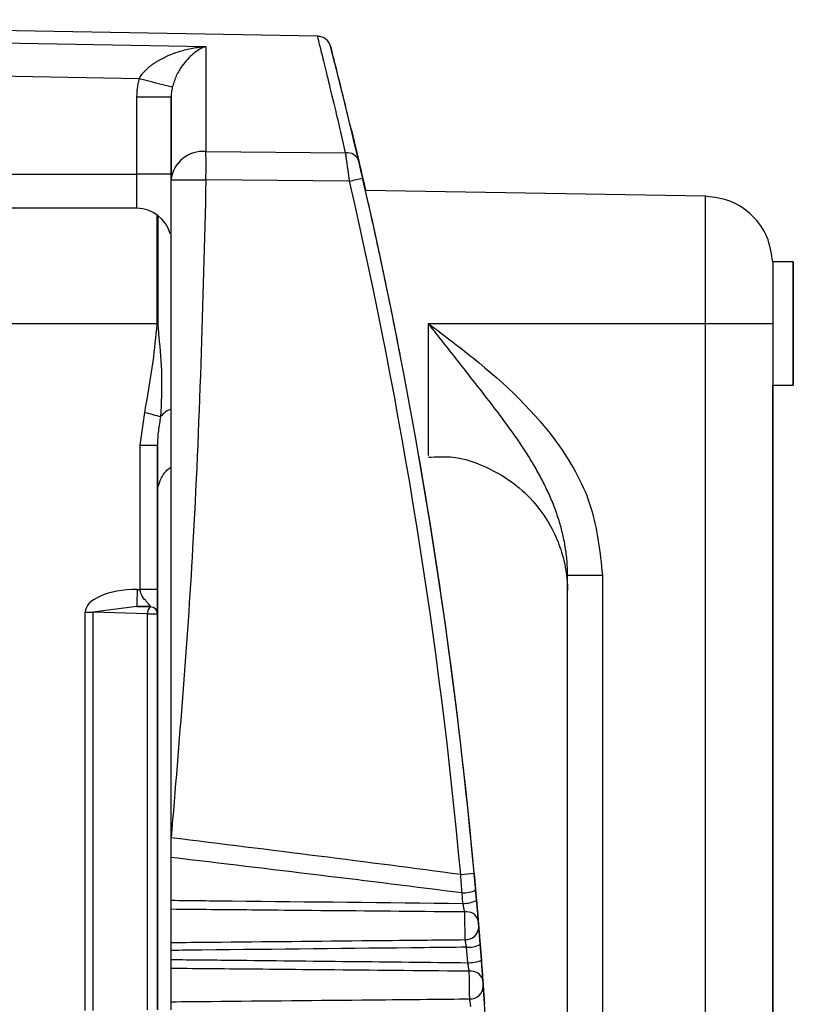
# Model space of a CAD drawing. Header units: millimetres. Extents: x -0.201 to 0.721, y -0.195 to 0.483.
# Tile 28 of 188: x -0.051 to -0.039, y 0.124 to 0.138. Entities that reach past the tile are written whole.
import ezdxf

# ---------------------------------------------------------------- set-up
doc = ezdxf.new("R2010")
doc.units = ezdxf.units.MM

msp = doc.modelspace()

# ---------------------------------------------------------------- linework, layer by layer
at = {"color": 7, "linetype": 'Continuous', "lineweight": 25}
for p, q in [((-0.046321, 0.137938), (-0.060176, 0.138179)), ((-0.048931, 0.137315), (-0.054989, 0.137422)), ((-0.048964, 0.135921), (-0.048964, 0.137046)), ((-0.048464, 0.135839), (-0.048464, 0.137045)), ((-0.048464, 0.137045), (-0.048464, 0.135921)), ((-0.047956, 0.13625), (-0.045913, 0.136232)), ((-0.045745, 0.136212), (-0.045721, 0.136113)), ((-0.054964, 0.135921), (-0.048964, 0.135921)), ((-0.048964, 0.135421), (-0.048964, 0.135921)), ((-0.045855, 0.135819), (-0.047956, 0.135838)), ((-0.040647, 0.135597), (-0.045622, 0.135684)), ((-0.048964, 0.135421), (-0.054964, 0.135421)), ((-0.048669, 0.133736), (-0.048669, 0.135325)), ((-0.04866, 0.135318), (-0.04866, 0.133736)), ((-0.039364, 0.134637), (-0.039665, 0.134637)), ((-0.039665, 0.134637), (-0.039665, 0.133736)), ((-0.055464, 0.133736), (-0.048669, 0.133736)), ((-0.048669, 0.133729), (-0.048669, 0.133736)), ((-0.04866, 0.133736), (-0.048669, 0.133736)), ((-0.04866, 0.133728), (-0.048669, 0.133729)), ((-0.04866, 0.133736), (-0.04866, 0.133728)), ((-0.0447, 0.133736), (-0.040647, 0.133736)), ((-0.040647, 0.119076), (-0.040647, 0.133736)), ((-0.039664, 0.133472), (-0.039664, 0.119085)), ((-0.039664, 0.133472), (-0.039664, 0.132837)), ((-0.039664, 0.132837), (-0.039364, 0.132837)), ((-0.039664, 0.119086), (-0.039664, 0.132837)), ((-0.048919, 0.131958), (-0.048849, 0.132438)), ((-0.048919, 0.129849), (-0.048919, 0.131958)), ((-0.048664, 0.129851), (-0.048664, 0.13196)), ((-0.048664, 0.131958), (-0.048664, 0.129849)), ((-0.048664, 0.131407), (-0.048664, 0.131958)), ((-0.048664, 0.131407), (-0.048664, 0.131246)), ((-0.042665, 0.123438), (-0.042665, 0.130058)), ((-0.042156, 0.130058), (-0.042156, 0.119049)), ((-0.048959, 0.129849), (-0.048919, 0.129849)), ((-0.048964, 0.129599), (-0.049611, 0.129515)), ((-0.048964, 0.129599), (-0.048764, 0.129594)), ((-0.048764, 0.129599), (-0.048964, 0.129599)), ((-0.048764, 0.129594), (-0.048764, 0.129599)), ((-0.04972, 0.129515), (-0.049611, 0.129515)), ((-0.04972, 0.123694), (-0.04972, 0.129515)), ((-0.04881, 0.129494), (-0.049611, 0.129515)), ((-0.049611, 0.129515), (-0.049611, 0.123695)), ((-0.04881, 0.123704), (-0.04881, 0.129494)), ((-0.048664, 0.129497), (-0.048664, 0.129502)), ((-0.048664, 0.129499), (-0.048664, 0.129494)), ((-0.048664, 0.123707), (-0.048664, 0.129497)), ((-0.048664, 0.129494), (-0.048664, 0.123704)), ((-0.048464, 0.125929), (-0.048464, 0.126217)), ((-0.048464, 0.125304), (-0.048464, 0.125929)), ((-0.044197, 0.125259), (-0.04421, 0.125411)), ((-0.043998, 0.125308), (-0.044011, 0.125462)), ((-0.044011, 0.125455), (-0.043998, 0.125302)), ((-0.048464, 0.124687), (-0.048464, 0.125172)), ((-0.048464, 0.124438), (-0.048464, 0.124571)), ((-0.044127, 0.124392), (-0.044144, 0.124617)), ((-0.043927, 0.124435), (-0.043945, 0.124663)), ((-0.043945, 0.124656), (-0.043927, 0.124429)), ((-0.048464, 0.123821), (-0.048464, 0.124307)), ((-0.043867, 0.123561), (-0.043882, 0.12379))]:
    msp.add_line(p, q, dxfattribs=at)
at = {"color": 7, "linetype": 'Continuous', "lineweight": 25, "flags": 128}
for points in [[(-0.055956, 0.137931), (-0.054956, 0.137913), (-0.050956, 0.137842), (-0.047956, 0.137789)], [(-0.047956, 0.137789), (-0.047956, 0.137681), (-0.047956, 0.137548), (-0.047956, 0.13739), (-0.047956, 0.137209), (-0.047956, 0.137003), (-0.047956, 0.136775), (-0.047956, 0.136524), (-0.047956, 0.13625)], [(-0.040647, 0.133736), (-0.040647, 0.134448), (-0.040647, 0.135051), (-0.040647, 0.135455), (-0.040647, 0.135597), (-0.040647, 0.135597)], [(-0.039364, 0.132837), (-0.039364, 0.132906), (-0.039364, 0.133101), (-0.039364, 0.133393), (-0.039364, 0.133737), (-0.039364, 0.134082), (-0.039364, 0.134374), (-0.039364, 0.134569), (-0.039364, 0.134637), (-0.039364, 0.134568), (-0.039364, 0.134373), (-0.039364, 0.134081), (-0.039364, 0.133736), (-0.039364, 0.133392), (-0.039364, 0.1331), (-0.039364, 0.132905), (-0.039364, 0.132837)], [(-0.0447, 0.131806), (-0.0447, 0.131953), (-0.0447, 0.132371), (-0.0447, 0.132997), (-0.0447, 0.133736)]]:
    msp.add_lwpolyline(points, dxfattribs=at)
at = {"color": 7, "linetype": 'Continuous', "lineweight": 25}
for centre, radius, start, end in [((-0.109886, -0.102549), 0.2474871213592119, 75.626105, 75.741552), ((-0.048839, -0.068011), 0.2050564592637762, 89.895223, 90.034927), ((-0.048003, 0.135789), 0.0004641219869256, 84.15144, 173.822283), ((-0.066254, 0.136045), 0.0182996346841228, 359.354303, 0.644498), ((-0.045888, 0.136058), 0.0001754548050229, 18.060465, 98.006193), ((-0.048839, -0.069135), 0.2050564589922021, 89.895223, 90.034927), ((-0.048243, 0.146391), 0.0108384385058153, 282.726219, 283.765699), ((-0.048964, 0.134921), 0.0004999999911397, 14.916803, 90.000003), ((-0.040418, 0.572656), 0.4389206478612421, 269.970072, 270.098231), ((-0.048309, 0.132116), 0.0004035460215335, 113.253632, 140.038593), ((-0.042784, 0.154383), 0.0227679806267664, 254.55091, 255.153638), ((-0.048854, 0.236906), 0.1049480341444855, 269.964884, 270.103755), ((-0.042285, 0.339924), 0.2098657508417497, 269.896237, 270.035122), ((-0.052994, 0.129795), 0.0040351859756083, 357.22425, 0.772305), ((-0.048713, 0.12951), 9.79727385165e-05, 121.501654, 189.624467), ((-0.048764, 0.129494), 9.99300698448e-05, 0.040307, 90.04017), ((-0.048762, 0.195094), 0.0656004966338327, 269.957904, 270.084898), ((-0.046209, 0.147799), 0.0222064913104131, 275.116252, 275.623353), ((-0.044196, 0.12582), 0.0004091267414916, 268.020479, 296.898431), ((-0.044183, 0.125676), 0.0004174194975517, 268.046108, 296.312553), ((-0.044141, 0.124962), 0.000173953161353, 15.439769, 99.898758), ((-0.044155, 0.124918), 0.0001893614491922, 267.505525, 359.58949), ((-0.04413, 0.125074), 0.0004574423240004, 268.168413, 293.824697), ((-0.044112, 0.124865), 0.0004738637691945, 268.216878, 292.940518), ((-0.044076, 0.124094), 0.0001751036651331, 14.286522, 99.223356), ((-0.044088, 0.124051), 0.0001884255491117, 267.140226, 358.607085)]:
    msp.add_arc(centre, radius, start, end, dxfattribs=at)
for centre, major_axis, ratio, start_param, end_param in [((-0.119961, 0.118733), (0.05510677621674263, 0.05241095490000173), 0.999989, 5.614343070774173, 5.749458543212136), ((-0.119964, 0.118741), (-0.0535062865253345, 0.05432493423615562), 0.999989, 4.158659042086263, 4.161175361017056), ((-0.119964, 0.118733), (0.05525290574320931, 0.05254751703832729), 0.999989, 5.614366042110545, 5.749481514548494), ((-0.119964, 0.118736), (-0.0535081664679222, 0.05432308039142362), 0.999989, 4.126595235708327, 4.133881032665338), ((-0.119964, 0.118741), (-0.0535062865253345, 0.05432493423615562), 0.999989, 4.026059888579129, 4.106750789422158), ((-0.048922, 0.129498), (0.0007982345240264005, -2.114591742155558e-05), 0.438314, 1.629055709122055, 3.15320344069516), ((-2.997449, 0.118813), (2.979079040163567, 3.170595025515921e-05), 0.017455, 0.1318548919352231, 0.1422607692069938), ((-2.997484, 0.118814), (2.979079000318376, 3.04857900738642e-05), 0.016784, 0.1317186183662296, 0.1421781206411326)]:
    msp.add_ellipse(centre, major_axis=major_axis, ratio=ratio, start_param=start_param, end_param=end_param, dxfattribs=at)
for points, knots in [([(-0.0459126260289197, 0.1362321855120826), (-0.0459399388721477, 0.1363506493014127), (-0.0460112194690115, 0.1366598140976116), (-0.0460873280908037, 0.1369792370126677), (-0.046151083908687, 0.1372433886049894), (-0.0462080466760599, 0.1374768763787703), (-0.0462668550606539, 0.1377144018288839), (-0.0463046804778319, 0.1378654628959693), (-0.0463179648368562, 0.1379185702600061), (-0.0463259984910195, 0.1379506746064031), (-0.0463219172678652, 0.1379346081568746), (-0.0463215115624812, 0.137933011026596)], [0, 0, 0, 0, 0.1112357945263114, 0.2903012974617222, 0.3578018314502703, 0.4536664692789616, 0.6321092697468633, 0.8065841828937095, 0.8989012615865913, 0.9899499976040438, 1, 1, 1, 1]), ([(-0.0461193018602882, 0.1377372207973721), (-0.0461216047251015, 0.1377461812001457), (-0.0461288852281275, 0.1377745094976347), (-0.0461298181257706, 0.1377782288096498), (-0.0461332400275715, 0.1377901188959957), (-0.046132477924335, 0.1377886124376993), (-0.0461363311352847, 0.1378007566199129), (-0.0461388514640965, 0.1378079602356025), (-0.046145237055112, 0.1378238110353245), (-0.046163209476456, 0.1378572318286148), (-0.0462002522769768, 0.1378968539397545), (-0.0462570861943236, 0.1379298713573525), (-0.0462996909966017, 0.1379342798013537), (-0.0463211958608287, 0.1379365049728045)], [0, 0, 0, 0, 0.1508461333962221, 0.4768997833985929, 0.6441720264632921, 0.7540813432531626, 0.7692191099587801, 0.7806278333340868, 0.7929548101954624, 0.8240456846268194, 0.8832984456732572, 0.9410946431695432, 1, 1, 1, 1]), ([(-0.0489306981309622, 0.1373146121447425), (-0.0489178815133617, 0.1373371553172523), (-0.0488984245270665, 0.1373713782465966), (-0.0488651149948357, 0.1374118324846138), (-0.0488401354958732, 0.1374387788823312), (-0.0488108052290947, 0.1374670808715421), (-0.0487769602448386, 0.1374962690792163), (-0.048735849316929, 0.1375275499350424), (-0.0486931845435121, 0.1375565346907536), (-0.0486516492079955, 0.1375819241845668), (-0.0486117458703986, 0.1376041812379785), (-0.0485609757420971, 0.1376302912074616), (-0.0484961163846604, 0.1376598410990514), (-0.0484167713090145, 0.1376906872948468), (-0.0483324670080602, 0.1377184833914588), (-0.0482435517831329, 0.1377427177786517), (-0.0481500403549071, 0.1377629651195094), (-0.048055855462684, 0.1377783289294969), (-0.0479909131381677, 0.1377855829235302), (-0.0479574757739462, 0.1377883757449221), (-0.0479555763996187, 0.1377885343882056)], [0, 0, 0, 0, 0.0645119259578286, 0.0979359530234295, 0.1315827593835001, 0.1575098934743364, 0.2016802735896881, 0.2460669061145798, 0.2909706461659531, 0.3360004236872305, 0.3737886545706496, 0.4116255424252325, 0.4875840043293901, 0.5643893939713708, 0.6414109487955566, 0.729173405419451, 0.8171670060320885, 0.9058087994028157, 0.9946495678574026, 0.9999999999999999, 0.9999999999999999, 0.9999999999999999, 0.9999999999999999]), ([(-0.0479555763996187, 0.1377885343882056), (-0.0479565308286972, 0.1377881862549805), (-0.048020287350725, 0.137764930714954), (-0.0481399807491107, 0.1376952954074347), (-0.0482848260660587, 0.137538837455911), (-0.048390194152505, 0.1373718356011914), (-0.0484291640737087, 0.1372490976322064), (-0.048447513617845, 0.1371913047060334)], [0, 0, 0, 0, 0.0053014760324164, 0.3541422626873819, 0.65858340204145, 0.839239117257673, 1, 1, 1, 1]), ([(-0.0461192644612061, 0.1377372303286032), (-0.0461296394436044, 0.137777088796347), (-0.0461438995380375, 0.1378318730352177), (-0.0461159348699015, 0.1377224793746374), (-0.0461083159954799, 0.1376926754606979)], [0, 0, 0, 0, 0.7275535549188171, 1, 1, 1, 1]), ([(-0.0461186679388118, 0.1377333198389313), (-0.0461231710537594, 0.1377505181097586), (-0.0461288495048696, 0.1377722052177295), (-0.0461319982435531, 0.1377860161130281), (-0.0461313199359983, 0.1377828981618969), (-0.0461313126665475, 0.1377828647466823)], [0, 0, 0, 0, 0.7912439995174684, 0.9977627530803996, 1, 1, 1, 1]), ([(-0.0458279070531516, 0.1365644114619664), (-0.045855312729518, 0.1366791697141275), (-0.045947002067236, 0.1370631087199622), (-0.0460475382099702, 0.1374567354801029), (-0.0461164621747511, 0.1377270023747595), (-0.0461190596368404, 0.1377364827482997), (-0.0461192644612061, 0.1377372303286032)], [0, 0, 0, 0, 0.1696788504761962, 0.5676831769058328, 0.9659094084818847, 1, 1, 1, 1]), ([(-0.0457182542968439, 0.1360950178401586), (-0.0457363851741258, 0.1361739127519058), (-0.0458211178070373, 0.1365426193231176), (-0.0459398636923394, 0.137022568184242), (-0.0460570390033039, 0.137493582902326), (-0.0461093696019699, 0.1376969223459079), (-0.0461182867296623, 0.1377318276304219), (-0.0461186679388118, 0.1377333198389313)], [0, 0, 0, 0, 0.0828620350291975, 0.3872464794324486, 0.6875313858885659, 0.9866418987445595, 1, 1, 1, 1]), ([(-0.0489643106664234, 0.1370456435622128), (-0.0489639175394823, 0.1370680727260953), (-0.0489631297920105, 0.137113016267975), (-0.0489565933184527, 0.1371804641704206), (-0.0489463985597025, 0.1372479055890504), (-0.0489359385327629, 0.1372923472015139), (-0.0489306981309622, 0.1373146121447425)], [0, 0, 0, 0, 0.2475853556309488, 0.4961113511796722, 0.7475552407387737, 1, 1, 1, 1]), ([(-0.048447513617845, 0.1371913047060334), (-0.0484501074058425, 0.1371793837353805), (-0.0484553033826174, 0.1371555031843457), (-0.0484604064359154, 0.1371191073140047), (-0.0484637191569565, 0.1370823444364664), (-0.0484641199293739, 0.1370576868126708), (-0.0484643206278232, 0.1370453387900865)], [0, 0, 0, 0, 0.2480032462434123, 0.496809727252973, 0.7480128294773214, 1, 1, 1, 1]), ([(-0.0452242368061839, 0.1338342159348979), (-0.0452350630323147, 0.1338876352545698), (-0.0452567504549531, 0.1339946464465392), (-0.0452943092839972, 0.1341774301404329), (-0.0453368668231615, 0.13438201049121), (-0.0453844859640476, 0.1346074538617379), (-0.0454321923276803, 0.1348300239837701), (-0.0454785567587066, 0.1350432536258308), (-0.0455230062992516, 0.1352449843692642), (-0.0455654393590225, 0.1354352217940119), (-0.0456064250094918, 0.1356168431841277), (-0.0456571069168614, 0.1358389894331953), (-0.0457023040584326, 0.1360341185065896), (-0.0457407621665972, 0.1361983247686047), (-0.0457743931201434, 0.1363409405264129), (-0.0458004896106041, 0.136450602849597), (-0.0458181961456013, 0.1365247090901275), (-0.0458301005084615, 0.1365744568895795), (-0.0458331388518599, 0.1365872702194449), (-0.0458272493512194, 0.1365630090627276), (-0.0458173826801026, 0.1365221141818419), (-0.0458004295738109, 0.1364515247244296), (-0.0457767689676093, 0.1363523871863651), (-0.0457497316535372, 0.1362382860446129), (-0.0457208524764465, 0.1361155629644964), (-0.0456878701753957, 0.1359741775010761), (-0.0456545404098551, 0.1358301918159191), (-0.045631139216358, 0.135727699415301), (-0.0456211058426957, 0.1356837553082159)], [0, 0, 0, 0, 0.0246251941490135, 0.0493299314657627, 0.0845990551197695, 0.1201030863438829, 0.1563486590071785, 0.1928513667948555, 0.2272406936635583, 0.2618532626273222, 0.2971753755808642, 0.3327458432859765, 0.4002749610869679, 0.4345264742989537, 0.4692580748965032, 0.5363296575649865, 0.5702792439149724, 0.6047855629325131, 0.6718343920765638, 0.7057591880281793, 0.7402650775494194, 0.7847321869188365, 0.8295082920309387, 0.8646131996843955, 0.8999805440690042, 0.936166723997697, 0.9726311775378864, 0.9999999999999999, 0.9999999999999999, 0.9999999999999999, 0.9999999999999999]), ([(-0.045855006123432, 0.1358190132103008), (-0.0458566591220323, 0.1358312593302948), (-0.0458599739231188, 0.1358558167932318), (-0.0458649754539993, 0.1358926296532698), (-0.0458699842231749, 0.1359293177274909), (-0.0458760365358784, 0.1359734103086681), (-0.0458821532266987, 0.1360176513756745), (-0.045889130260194, 0.1360677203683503), (-0.0458957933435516, 0.1361151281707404), (-0.0459019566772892, 0.1361584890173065), (-0.0459068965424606, 0.1361928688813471), (-0.0459101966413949, 0.1362156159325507), (-0.045912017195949, 0.1362280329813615), (-0.0459126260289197, 0.1362321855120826)], [0, 0, 0, 0, 0.0758720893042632, 0.1521482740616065, 0.2292570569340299, 0.3067915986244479, 0.4343194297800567, 0.5206761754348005, 0.6521903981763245, 0.7805169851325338, 0.8674603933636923, 0.9556758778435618, 1, 1, 1, 1]), ([(-0.0457213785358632, 0.1361128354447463), (-0.0457202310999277, 0.1361079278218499), (-0.0457179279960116, 0.1360980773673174), (-0.0457139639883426, 0.1360811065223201), (-0.0457096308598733, 0.1360625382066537), (-0.0457049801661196, 0.1360425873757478), (-0.0457000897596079, 0.1360215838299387), (-0.0456949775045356, 0.1359996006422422), (-0.0456896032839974, 0.1359764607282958), (-0.0456842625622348, 0.1359534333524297), (-0.0456773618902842, 0.1359236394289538), (-0.0456705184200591, 0.1358940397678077), (-0.0456653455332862, 0.1358716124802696), (-0.0456636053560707, 0.1358640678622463)], [0, 0, 0, 0, 0.0849168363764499, 0.1704428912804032, 0.2578667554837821, 0.3459351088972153, 0.4309207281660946, 0.5164797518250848, 0.6038225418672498, 0.6917715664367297, 0.7678503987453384, 0.9219040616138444, 1, 1, 1, 1]), ([(-0.0456633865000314, 0.1358707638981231), (-0.0456653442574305, 0.1358792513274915), (-0.0456692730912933, 0.1358962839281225), (-0.0456751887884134, 0.1359218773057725), (-0.0456811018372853, 0.1359474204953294), (-0.0456868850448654, 0.1359723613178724), (-0.0456924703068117, 0.1359964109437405), (-0.04569784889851, 0.1360195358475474), (-0.0457030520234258, 0.1360418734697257), (-0.0457076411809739, 0.1360615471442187), (-0.0457128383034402, 0.1360838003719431), (-0.0457173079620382, 0.1361029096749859), (-0.045720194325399, 0.1361152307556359), (-0.0457211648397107, 0.1361193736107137)], [0, 0, 0, 0, 0.0878364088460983, 0.1762703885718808, 0.26659673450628, 0.3575815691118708, 0.4453708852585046, 0.533777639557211, 0.6241577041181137, 0.715231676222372, 0.7855764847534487, 0.9279019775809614, 1, 1, 1, 1]), ([(-0.048464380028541, 0.1262168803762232), (-0.048464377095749, 0.1280119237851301), (-0.0484643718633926, 0.1312144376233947), (-0.0484643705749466, 0.1344268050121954), (-0.0484643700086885, 0.1358386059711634)], [0, 0, 0, 0, 0.5605107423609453, 1, 1, 1, 1]), ([(-0.0479556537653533, 0.1358383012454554), (-0.0480014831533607, 0.1340412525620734), (-0.0480833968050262, 0.1308292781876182), (-0.0483478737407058, 0.1276273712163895), (-0.048464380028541, 0.1262168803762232)], [0, 0, 0, 0, 0.55948412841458, 1, 1, 1, 1]), ([(-0.0484643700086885, 0.1358386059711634), (-0.0484605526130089, 0.1358385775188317), (-0.0484526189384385, 0.1358385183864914), (-0.0483870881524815, 0.1358384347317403), (-0.048277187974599, 0.1358383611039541), (-0.048126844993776, 0.1358383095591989), (-0.04801118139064, 0.1358383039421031), (-0.0479556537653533, 0.1358383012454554)], [0, 0, 0, 0, 0.1765887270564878, 0.3670034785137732, 0.563634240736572, 0.7905101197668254, 0.9999999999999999, 0.9999999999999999, 0.9999999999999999, 0.9999999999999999]), ([(-0.0396650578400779, 0.1346368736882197), (-0.0396840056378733, 0.1347624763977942), (-0.0397219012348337, 0.1350136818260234), (-0.039949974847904, 0.1353275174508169), (-0.0402688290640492, 0.1355485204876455), (-0.0405208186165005, 0.1355807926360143), (-0.0406468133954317, 0.1355969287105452)], [0, 0, 0, 0, 0.2499999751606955, 0.4999999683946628, 0.7499999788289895, 1, 1, 1, 1]), ([(-0.0488491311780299, 0.1324381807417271), (-0.0488048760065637, 0.1326858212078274), (-0.0487283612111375, 0.1331139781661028), (-0.048686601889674, 0.1335468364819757), (-0.048668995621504, 0.1337293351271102)], [0, 0, 0, 0, 0.5783871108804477, 1, 1, 1, 1]), ([(-0.0486602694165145, 0.1337284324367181), (-0.0486600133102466, 0.1337254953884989), (-0.0486587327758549, 0.1337108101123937), (-0.0486533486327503, 0.1336491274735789), (-0.0486324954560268, 0.1334023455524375), (-0.0485905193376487, 0.1329609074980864), (-0.0486085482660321, 0.132576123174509), (-0.0486179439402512, 0.1323755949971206)], [0, 0, 0, 0, 0.0064602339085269, 0.0323012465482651, 0.1356703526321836, 0.5495594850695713, 1, 1, 1, 1]), ([(-0.0447001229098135, 0.1337356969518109), (-0.0446974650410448, 0.1337336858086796), (-0.0444789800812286, 0.1335683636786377), (-0.0437798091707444, 0.1330442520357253), (-0.0428856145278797, 0.1322061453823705), (-0.0422604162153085, 0.1310651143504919), (-0.0421908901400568, 0.1303912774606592), (-0.0421564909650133, 0.1300578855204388)], [0, 0, 0, 0, 0.0021554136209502, 0.1771816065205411, 0.5657909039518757, 0.7851678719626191, 1, 1, 1, 1]), ([(-0.0426652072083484, 0.1300581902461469), (-0.0426668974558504, 0.1301269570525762), (-0.0426702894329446, 0.1302649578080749), (-0.0426970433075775, 0.1304718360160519), (-0.0427388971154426, 0.1306779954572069), (-0.0427972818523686, 0.1308846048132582), (-0.0428708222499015, 0.1310897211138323), (-0.0429587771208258, 0.1312929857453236), (-0.0430586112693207, 0.1314917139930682), (-0.0431669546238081, 0.1316829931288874), (-0.0432813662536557, 0.1318669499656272), (-0.0434397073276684, 0.1321037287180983), (-0.043649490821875, 0.1323923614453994), (-0.0439116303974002, 0.1327327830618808), (-0.0441508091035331, 0.1330368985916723), (-0.0443632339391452, 0.133306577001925), (-0.0445185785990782, 0.1335041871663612), (-0.0446290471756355, 0.1336450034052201), (-0.04467978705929, 0.1337097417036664), (-0.0446982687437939, 0.1337333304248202), (-0.0447001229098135, 0.1337356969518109)], [0, 0, 0, 0, 0.0478781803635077, 0.0960816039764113, 0.1452077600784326, 0.1946089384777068, 0.2459982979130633, 0.29760869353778, 0.3497705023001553, 0.4020699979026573, 0.4521276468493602, 0.5022434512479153, 0.6027228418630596, 0.7035474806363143, 0.8044567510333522, 0.8736413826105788, 0.9429075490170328, 0.979201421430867, 0.9979133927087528, 1, 1, 1, 1]), ([(-0.0396650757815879, 0.1337363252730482), (-0.0396650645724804, 0.1337193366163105), (-0.0396650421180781, 0.133685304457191), (-0.0396648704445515, 0.1336342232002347), (-0.0396646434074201, 0.1335832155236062), (-0.039664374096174, 0.1335287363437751), (-0.0396643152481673, 0.1334919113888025), (-0.0396642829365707, 0.1334716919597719)], [0, 0, 0, 0, 0.1897337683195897, 0.3800800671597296, 0.5723049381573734, 0.7651660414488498, 1, 1, 1, 1]), ([(-0.0486179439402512, 0.1323755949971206), (-0.0486244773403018, 0.1323413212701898), (-0.0486375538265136, 0.1322727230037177), (-0.0486519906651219, 0.1321687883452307), (-0.048662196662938, 0.1320639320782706), (-0.0486635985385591, 0.1319935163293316), (-0.0486643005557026, 0.1319582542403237)], [0, 0, 0, 0, 0.2487631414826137, 0.4978950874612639, 0.7485609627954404, 0.9999999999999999, 0.9999999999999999, 0.9999999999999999, 0.9999999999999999]), ([(-0.0446996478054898, 0.1317813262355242), (-0.044591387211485, 0.1317877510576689), (-0.0442815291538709, 0.1318061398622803), (-0.0438170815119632, 0.1316414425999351), (-0.0433787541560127, 0.1313634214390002), (-0.0430715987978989, 0.1310379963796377), (-0.0428706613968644, 0.1307125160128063), (-0.0427530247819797, 0.1304156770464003), (-0.0426945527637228, 0.1301705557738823), (-0.0426721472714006, 0.1299920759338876), (-0.0426662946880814, 0.1298878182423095), (-0.042665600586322, 0.1298446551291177), (-0.0426654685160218, 0.1298364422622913)], [0, 0, 0, 0, 0.1030776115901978, 0.2950235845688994, 0.4565872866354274, 0.5969687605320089, 0.7182633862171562, 0.8200935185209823, 0.9007805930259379, 0.9582817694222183, 0.9920620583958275, 0.9999999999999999, 0.9999999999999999, 0.9999999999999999, 0.9999999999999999]), ([(-0.0486641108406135, 0.1312574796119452), (-0.0486640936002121, 0.1312583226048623), (-0.0486639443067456, 0.1312656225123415), (-0.0486626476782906, 0.1312906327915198), (-0.0486537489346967, 0.1313660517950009), (-0.0486117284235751, 0.1314819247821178), (-0.0485417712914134, 0.1315901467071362), (-0.0484801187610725, 0.1316269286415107), (-0.0484642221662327, 0.1316364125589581)], [0, 0, 0, 0, 0.005852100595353, 0.050676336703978, 0.1667561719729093, 0.5185321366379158, 0.8758574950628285, 1, 1, 1, 1]), ([(-0.0486642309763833, 0.1298511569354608), (-0.0486642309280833, 0.1298168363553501), (-0.0486642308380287, 0.1297528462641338), (-0.0486642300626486, 0.1296732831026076), (-0.0486642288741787, 0.1296194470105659), (-0.0486642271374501, 0.129567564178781), (-0.0486642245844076, 0.1295183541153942), (-0.0486642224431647, 0.129507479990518), (-0.0486642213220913, 0.129501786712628)], [0, 0, 0, 0, 0.1545220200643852, 0.2881034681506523, 0.3871454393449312, 0.513633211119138, 0.7453568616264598, 1, 1, 1, 1]), ([(-0.048764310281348, 0.1295989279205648), (-0.0487653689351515, 0.129600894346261), (-0.0487675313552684, 0.1296049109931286), (-0.048783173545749, 0.1296244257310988), (-0.0488073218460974, 0.1296531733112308), (-0.0488507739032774, 0.1296982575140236), (-0.0488917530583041, 0.129751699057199), (-0.0489151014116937, 0.1298102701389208), (-0.0489175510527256, 0.1298367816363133), (-0.0489186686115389, 0.1298488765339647)], [0, 0, 0, 0, 0.1239752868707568, 0.2532335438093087, 0.391332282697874, 0.5412007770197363, 0.8092122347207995, 0.9129600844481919, 1, 1, 1, 1]), ([(-0.0486643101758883, 0.1294990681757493), (-0.0486643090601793, 0.1295048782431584), (-0.0486643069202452, 0.1295160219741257), (-0.0486643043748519, 0.1295648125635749), (-0.0486643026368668, 0.1296169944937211), (-0.0486643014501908, 0.1296704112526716), (-0.0486643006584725, 0.1297501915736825), (-0.0486643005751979, 0.1298143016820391), (-0.0486643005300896, 0.1298490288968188)], [0, 0, 0, 0, 0.2535348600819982, 0.4862808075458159, 0.6104108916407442, 0.7117643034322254, 0.8438682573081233, 1, 1, 1, 1]), ([(-0.0442104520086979, 0.1254112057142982), (-0.0442119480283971, 0.1254335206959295), (-0.0442149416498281, 0.1254781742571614), (-0.0442195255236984, 0.125545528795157), (-0.0442241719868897, 0.1256131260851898), (-0.0442273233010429, 0.1256582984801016), (-0.0442288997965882, 0.1256808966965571)], [0, 0, 0, 0, 0.2493374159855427, 0.4989385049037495, 0.7493359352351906, 1, 1, 1, 1]), ([(-0.0440332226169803, 0.1256992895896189), (-0.0440313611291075, 0.125678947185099), (-0.0440276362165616, 0.1256382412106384), (-0.0440221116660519, 0.1255771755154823), (-0.0440166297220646, 0.1255161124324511), (-0.0440130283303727, 0.1254755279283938), (-0.0440112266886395, 0.1254552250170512)], [0, 0, 0, 0, 0.2493473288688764, 0.4989540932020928, 0.7493454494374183, 1, 1, 1, 1]), ([(-0.0440110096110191, 0.1254618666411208), (-0.0440128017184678, 0.1254820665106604), (-0.0440163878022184, 0.1255224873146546), (-0.044021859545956, 0.1255834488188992), (-0.0440273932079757, 0.125644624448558), (-0.044031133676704, 0.1256855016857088), (-0.044033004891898, 0.1257059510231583)], [0, 0, 0, 0, 0.2493467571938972, 0.4989535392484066, 0.7493453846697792, 1, 1, 1, 1]), ([(-0.0484643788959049, 0.1251721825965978), (-0.0484643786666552, 0.1251845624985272), (-0.0484643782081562, 0.1252093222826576), (-0.0484643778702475, 0.1252569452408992), (-0.0484643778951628, 0.1252890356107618), (-0.0484643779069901, 0.1253042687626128)], [0, 0, 0, 0, 0.3443935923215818, 0.6887866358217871, 1, 1, 1, 1]), ([(-0.0484643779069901, 0.1253042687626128), (-0.0481665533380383, 0.1253011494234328), (-0.0467441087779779, 0.125286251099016), (-0.0453216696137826, 0.125270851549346), (-0.0441970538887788, 0.1252586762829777)], [0, 0, 0, 0, 0.2093751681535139, 1, 1, 1, 1]), ([(-0.0441705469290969, 0.1251329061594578), (-0.0441709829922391, 0.1251350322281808), (-0.0441722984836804, 0.1251414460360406), (-0.0441742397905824, 0.1251508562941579), (-0.044176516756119, 0.1251618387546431), (-0.0441785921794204, 0.1251718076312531), (-0.0441810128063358, 0.1251833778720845), (-0.0441835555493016, 0.1251954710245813), (-0.044186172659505, 0.1252078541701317), (-0.0441888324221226, 0.1252203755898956), (-0.044191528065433, 0.1252330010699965), (-0.0441942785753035, 0.1252458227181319), (-0.0441961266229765, 0.1252543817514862), (-0.0441970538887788, 0.1252586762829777)], [0, 0, 0, 0, 0.0639112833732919, 0.1928040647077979, 0.2578476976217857, 0.3488536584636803, 0.4404849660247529, 0.5340703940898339, 0.6283234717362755, 0.7196577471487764, 0.811604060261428, 0.90547153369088, 1, 1, 1, 1]), ([(-0.0439977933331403, 0.1253016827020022), (-0.0439943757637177, 0.1252619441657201), (-0.043987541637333, 0.1251824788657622), (-0.0439789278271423, 0.1250798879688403), (-0.0439747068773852, 0.1250288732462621), (-0.0439729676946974, 0.1250078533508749)], [0, 0, 0, 0, 0.370331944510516, 0.7405541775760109, 1, 1, 1, 1]), ([(-0.0439727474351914, 0.1250145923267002), (-0.0439752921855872, 0.1250452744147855), (-0.0439803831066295, 0.1251066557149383), (-0.0439893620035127, 0.1252129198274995), (-0.0439951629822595, 0.1252802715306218), (-0.0439975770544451, 0.1253082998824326)], [0, 0, 0, 0, 0.3684975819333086, 0.7372008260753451, 1, 1, 1, 1]), ([(-0.0441705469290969, 0.1251329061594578), (-0.0442778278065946, 0.1251338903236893), (-0.0450639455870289, 0.1251411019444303), (-0.0461013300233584, 0.1251505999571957), (-0.047425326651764, 0.1251627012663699), (-0.0480704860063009, 0.1251685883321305), (-0.0484643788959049, 0.1251721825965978)], [0, 0, 0, 0, 0.0749546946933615, 0.5492425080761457, 0.7247964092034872, 1, 1, 1, 1]), ([(-0.0441630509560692, 0.1247283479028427), (-0.0441631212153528, 0.1247321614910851), (-0.0441632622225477, 0.1247398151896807), (-0.0441635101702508, 0.1247532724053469), (-0.044163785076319, 0.124768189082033), (-0.0441640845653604, 0.1247844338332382), (-0.044164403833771, 0.1248017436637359), (-0.0441647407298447, 0.1248199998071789), (-0.0441650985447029, 0.1248393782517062), (-0.0441654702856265, 0.1248594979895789), (-0.044165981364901, 0.1248871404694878), (-0.0441665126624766, 0.1249158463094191), (-0.0441670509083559, 0.1249448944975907), (-0.0441674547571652, 0.1249666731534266), (-0.0441678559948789, 0.1249882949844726), (-0.0441682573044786, 0.1250099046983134), (-0.0441686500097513, 0.1250310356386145), (-0.0441690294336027, 0.125051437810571), (-0.0441693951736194, 0.1250710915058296), (-0.0441697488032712, 0.1250900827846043), (-0.044170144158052, 0.1251113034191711), (-0.0441703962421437, 0.1251248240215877), (-0.0441705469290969, 0.1251329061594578)], [0, 0, 0, 0, 0.0456179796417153, 0.0915532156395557, 0.1384890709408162, 0.1857706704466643, 0.2314975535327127, 0.277543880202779, 0.3240849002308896, 0.37130351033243, 0.4169314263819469, 0.5097398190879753, 0.5570314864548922, 0.6027471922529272, 0.6487819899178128, 0.6958234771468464, 0.7432128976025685, 0.7889590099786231, 0.8350249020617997, 0.8820997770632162, 0.9295234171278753, 0.9999999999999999, 0.9999999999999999, 0.9999999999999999, 0.9999999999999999]), ([(-0.0439729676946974, 0.1250078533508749), (-0.0439728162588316, 0.125006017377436), (-0.0439724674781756, 0.1250017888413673), (-0.0439718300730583, 0.1249940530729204), (-0.043971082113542, 0.124984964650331), (-0.0439702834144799, 0.1249752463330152), (-0.0439694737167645, 0.1249653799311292), (-0.0439686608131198, 0.1249554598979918), (-0.043967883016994, 0.1249459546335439), (-0.0439671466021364, 0.1249369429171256), (-0.0439664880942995, 0.1249288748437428), (-0.0439659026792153, 0.1249216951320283), (-0.0439656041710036, 0.1249180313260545), (-0.0439654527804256, 0.124916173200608)], [0, 0, 0, 0, 0.070480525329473, 0.1623277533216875, 0.2568436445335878, 0.3487229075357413, 0.4432528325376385, 0.5349304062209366, 0.6292402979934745, 0.7206494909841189, 0.8146869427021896, 0.9060171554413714, 1, 1, 1, 1]), ([(-0.0439652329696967, 0.1249228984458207), (-0.0439653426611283, 0.1249242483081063), (-0.0439657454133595, 0.1249292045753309), (-0.0439667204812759, 0.1249411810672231), (-0.0439682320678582, 0.1249596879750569), (-0.043969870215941, 0.1249796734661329), (-0.0439714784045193, 0.1249992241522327), (-0.0439723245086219, 0.1250094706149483), (-0.0439727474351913, 0.1250145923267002)], [0, 0, 0, 0, 0.0696045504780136, 0.2555658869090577, 0.4419410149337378, 0.6282521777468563, 0.8141812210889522, 1, 1, 1, 1]), ([(-0.0439654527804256, 0.124916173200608), (-0.0439650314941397, 0.1249109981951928), (-0.0439641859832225, 0.1249006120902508), (-0.0439627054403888, 0.1248823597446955), (-0.0439610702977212, 0.1248621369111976), (-0.0439592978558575, 0.124840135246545), (-0.0439574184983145, 0.1248167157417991), (-0.043955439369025, 0.1247919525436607), (-0.0439533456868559, 0.1247656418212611), (-0.0439513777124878, 0.1247407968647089), (-0.0439490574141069, 0.1247113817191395), (-0.0439469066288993, 0.1246839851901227), (-0.0439452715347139, 0.124663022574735), (-0.0439447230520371, 0.124655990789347)], [0, 0, 0, 0, 0.0904149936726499, 0.1814606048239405, 0.274491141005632, 0.3682056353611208, 0.4587016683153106, 0.5498236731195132, 0.6429156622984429, 0.7366865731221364, 0.8019395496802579, 0.9335617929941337, 1, 1, 1, 1]), ([(-0.0439445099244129, 0.1246625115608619), (-0.0439452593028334, 0.1246721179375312), (-0.0439467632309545, 0.1246913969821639), (-0.0439490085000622, 0.1247200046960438), (-0.0439512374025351, 0.124748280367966), (-0.0439533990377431, 0.1247755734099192), (-0.0439554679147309, 0.1248015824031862), (-0.043957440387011, 0.1248262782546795), (-0.0439593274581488, 0.1248498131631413), (-0.043960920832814, 0.1248696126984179), (-0.0439626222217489, 0.1248906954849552), (-0.0439640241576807, 0.1249080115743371), (-0.0439649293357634, 0.1249191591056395), (-0.0439652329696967, 0.1249228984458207)], [0, 0, 0, 0, 0.0907856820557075, 0.182197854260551, 0.2755872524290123, 0.3696606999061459, 0.4603816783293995, 0.5517316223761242, 0.6450692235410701, 0.7390955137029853, 0.8037531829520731, 0.9341707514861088, 1, 1, 1, 1]), ([(-0.0484643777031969, 0.1246870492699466), (-0.0482688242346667, 0.1246889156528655), (-0.0472910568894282, 0.1246982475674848), (-0.0460425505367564, 0.1247102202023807), (-0.044804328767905, 0.1247221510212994), (-0.0443483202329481, 0.1247265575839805), (-0.0441630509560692, 0.1247283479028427)], [0, 0, 0, 0, 0.1363904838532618, 0.6819524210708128, 0.8707821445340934, 1, 1, 1, 1]), ([(-0.0484643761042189, 0.1245709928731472), (-0.0484643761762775, 0.1245875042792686), (-0.048464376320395, 0.1246205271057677), (-0.0484643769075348, 0.1246616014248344), (-0.048464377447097, 0.1246788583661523), (-0.0484643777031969, 0.1246870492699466)], [0, 0, 0, 0, 0.3444151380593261, 0.6888305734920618, 1, 1, 1, 1]), ([(-0.0441441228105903, 0.1246172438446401), (-0.0441446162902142, 0.1246201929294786), (-0.0441461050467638, 0.1246290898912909), (-0.0441480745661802, 0.1246407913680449), (-0.0441501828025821, 0.1246532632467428), (-0.0441519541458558, 0.124663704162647), (-0.0441538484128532, 0.1246748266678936), (-0.044155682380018, 0.1246855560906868), (-0.0441574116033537, 0.1246956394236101), (-0.0441590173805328, 0.124704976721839), (-0.0441604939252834, 0.1247135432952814), (-0.0441618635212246, 0.1247214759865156), (-0.0441626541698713, 0.1247260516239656), (-0.0441630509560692, 0.1247283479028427)], [0, 0, 0, 0, 0.0653768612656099, 0.1972325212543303, 0.2637803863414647, 0.354342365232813, 0.4455206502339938, 0.5386494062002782, 0.6324557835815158, 0.7227114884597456, 0.8135913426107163, 0.906451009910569, 1, 1, 1, 1]), ([(-0.0441441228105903, 0.1246172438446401), (-0.0443482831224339, 0.1246150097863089), (-0.0456387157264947, 0.1246008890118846), (-0.0470788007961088, 0.1245855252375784), (-0.048314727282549, 0.1245725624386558), (-0.0484643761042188, 0.1245709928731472)], [0, 0, 0, 0, 0.1417700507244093, 0.8960835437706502, 1, 1, 1, 1]), ([(-0.0484643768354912, 0.1243068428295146), (-0.0484643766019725, 0.1243190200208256), (-0.0484643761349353, 0.1243433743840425), (-0.0484643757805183, 0.1243906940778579), (-0.0484643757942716, 0.1244228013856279), (-0.0484643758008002, 0.1244380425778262)], [0, 0, 0, 0, 0.3443935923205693, 0.6887866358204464, 1, 1, 1, 1]), ([(-0.0484643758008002, 0.1244380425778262), (-0.048166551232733, 0.1244349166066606), (-0.0467206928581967, 0.1244197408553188), (-0.0452748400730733, 0.1244040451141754), (-0.044126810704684, 0.1243915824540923)], [0, 0, 0, 0, 0.2059846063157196, 1, 1, 1, 1]), ([(-0.0441038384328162, 0.1242667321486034), (-0.0441042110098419, 0.1242688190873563), (-0.0441053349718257, 0.1242751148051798), (-0.0441070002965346, 0.1242843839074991), (-0.0441089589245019, 0.1242952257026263), (-0.044110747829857, 0.1243050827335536), (-0.044112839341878, 0.124316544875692), (-0.044115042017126, 0.1243285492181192), (-0.0441173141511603, 0.1243408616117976), (-0.0441196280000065, 0.1243533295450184), (-0.0441219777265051, 0.1243659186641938), (-0.0441243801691, 0.1243787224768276), (-0.0441259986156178, 0.1243872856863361), (-0.044126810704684, 0.1243915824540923)], [0, 0, 0, 0, 0.063959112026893, 0.1929469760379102, 0.2580387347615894, 0.3490358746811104, 0.4406606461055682, 0.5342504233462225, 0.6285130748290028, 0.7197866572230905, 0.8116770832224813, 0.9055050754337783, 1, 1, 1, 1]), ([(-0.0439273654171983, 0.1244288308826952), (-0.0439244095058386, 0.1243891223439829), (-0.0439184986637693, 0.1243097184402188), (-0.043911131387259, 0.1242079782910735), (-0.043907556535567, 0.1241577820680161), (-0.0439060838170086, 0.1241371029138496)], [0, 0, 0, 0, 0.3703678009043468, 0.7406127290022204, 1, 1, 1, 1]), ([(-0.0439058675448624, 0.1241437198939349), (-0.043908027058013, 0.1241739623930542), (-0.0439123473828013, 0.1242344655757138), (-0.0439200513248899, 0.1243400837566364), (-0.0439250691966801, 0.124407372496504), (-0.0439271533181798, 0.1244353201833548)], [0, 0, 0, 0, 0.3688099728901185, 0.7378417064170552, 1, 1, 1, 1]), ([(-0.0441038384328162, 0.1242667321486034), (-0.0442103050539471, 0.1242677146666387), (-0.0449940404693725, 0.1242749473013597), (-0.0460319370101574, 0.1242845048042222), (-0.0473789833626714, 0.1242968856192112), (-0.0480487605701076, 0.1243030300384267), (-0.0484643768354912, 0.1243068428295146)], [0, 0, 0, 0, 0.0732478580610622, 0.5392012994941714, 0.7140609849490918, 1, 1, 1, 1]), ([(-0.0440974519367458, 0.1238626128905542), (-0.0440977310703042, 0.1238803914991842), (-0.0440982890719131, 0.1239159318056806), (-0.0440995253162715, 0.1239945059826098), (-0.0441008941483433, 0.1240812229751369), (-0.0441022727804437, 0.1241682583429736), (-0.0441032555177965, 0.1242301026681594), (-0.0441037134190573, 0.1242588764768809), (-0.0441038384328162, 0.1242667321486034)], [0, 0, 0, 0, 0.1859098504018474, 0.3716428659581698, 0.5575766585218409, 0.7437716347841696, 0.9300458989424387, 1, 1, 1, 1]), ([(-0.0439060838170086, 0.1241371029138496), (-0.0439059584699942, 0.124135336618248), (-0.0439056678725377, 0.1241312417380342), (-0.0439051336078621, 0.1241237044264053), (-0.0439045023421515, 0.1241147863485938), (-0.0439038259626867, 0.1241052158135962), (-0.0439031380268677, 0.1240954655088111), (-0.0439024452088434, 0.1240856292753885), (-0.0439017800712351, 0.1240761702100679), (-0.0439011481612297, 0.1240671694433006), (-0.0439005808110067, 0.1240590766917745), (-0.0439000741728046, 0.124051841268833), (-0.0438998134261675, 0.1240481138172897), (-0.0438996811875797, 0.1240462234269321)], [0, 0, 0, 0, 0.0696741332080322, 0.1615285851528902, 0.2560496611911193, 0.3479508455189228, 0.4425042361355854, 0.5342642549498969, 0.6286625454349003, 0.7202136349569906, 0.8144005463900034, 0.9058725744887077, 1, 1, 1, 1]), ([(-0.0438994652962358, 0.1240528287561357), (-0.0438995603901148, 0.1240541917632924), (-0.0438999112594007, 0.1240592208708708), (-0.0439007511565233, 0.1240712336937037), (-0.043902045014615, 0.1240896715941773), (-0.0439034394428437, 0.1241094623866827), (-0.0439048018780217, 0.1241287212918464), (-0.0439055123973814, 0.1241387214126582), (-0.0439058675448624, 0.1241437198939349)], [0, 0, 0, 0, 0.0691799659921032, 0.2552543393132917, 0.4416576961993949, 0.6280135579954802, 0.8140655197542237, 0.9999999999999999, 0.9999999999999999, 0.9999999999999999, 0.9999999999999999]), ([(-0.0438996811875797, 0.1240462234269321), (-0.0438993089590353, 0.124040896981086), (-0.0438985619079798, 0.1240302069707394), (-0.0438972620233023, 0.1240115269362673), (-0.0438958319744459, 0.1239908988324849), (-0.0438942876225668, 0.1239685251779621), (-0.0438926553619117, 0.1239447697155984), (-0.0438909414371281, 0.1239197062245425), (-0.043889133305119, 0.1238931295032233), (-0.0438874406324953, 0.1238681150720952), (-0.043885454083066, 0.1238386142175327), (-0.0438836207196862, 0.1238112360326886), (-0.043882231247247, 0.1237903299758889), (-0.0438817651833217, 0.1237833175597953)], [0, 0, 0, 0, 0.0905462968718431, 0.1817235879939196, 0.274887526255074, 0.3687362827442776, 0.4593632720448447, 0.5506175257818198, 0.6438465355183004, 0.7377564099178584, 0.8027494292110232, 0.9338372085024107, 1, 1, 1, 1]), ([(-0.0438815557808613, 0.1237897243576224), (-0.04388219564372, 0.1237993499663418), (-0.043883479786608, 0.1238186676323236), (-0.0438854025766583, 0.1238473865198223), (-0.0438873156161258, 0.1238758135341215), (-0.0438891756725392, 0.1239032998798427), (-0.0438909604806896, 0.1239295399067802), (-0.0438926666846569, 0.1239545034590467), (-0.0438943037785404, 0.1239783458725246), (-0.0438956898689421, 0.123998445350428), (-0.0438971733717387, 0.1240198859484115), (-0.0438984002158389, 0.1240375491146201), (-0.0438991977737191, 0.1240489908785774), (-0.0438994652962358, 0.1240528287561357)], [0, 0, 0, 0, 0.090834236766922, 0.1822955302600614, 0.2757354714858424, 0.3698597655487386, 0.4606310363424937, 0.5520311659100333, 0.6454178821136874, 0.7394925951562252, 0.8040555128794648, 0.9342749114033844, 0.9999999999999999, 0.9999999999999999, 0.9999999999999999, 0.9999999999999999]), ([(-0.0484643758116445, 0.1238207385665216), (-0.0482688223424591, 0.1238226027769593), (-0.0472910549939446, 0.1238319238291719), (-0.0460426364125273, 0.1238438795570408), (-0.0447825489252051, 0.1238560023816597), (-0.0443046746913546, 0.1238606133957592), (-0.0440974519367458, 0.1238626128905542)], [0, 0, 0, 0, 0.1343417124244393, 0.6717085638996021, 0.8576415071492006, 1, 1, 1, 1]), ([(-0.0484643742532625, 0.1237032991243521), (-0.0484643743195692, 0.1237198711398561), (-0.0484643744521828, 0.1237530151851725), (-0.0484643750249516, 0.1237945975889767), (-0.0484643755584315, 0.1238123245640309), (-0.0484643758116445, 0.1238207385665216)], [0, 0, 0, 0, 0.344415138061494, 0.6888305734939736, 1, 1, 1, 1]), ([(-0.0440813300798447, 0.1237503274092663), (-0.04408174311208, 0.1237532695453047), (-0.0440829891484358, 0.1237621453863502), (-0.0440846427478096, 0.1237738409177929), (-0.0440864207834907, 0.1237863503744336), (-0.0440879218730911, 0.1237968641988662), (-0.0440895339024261, 0.1238081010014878), (-0.0440910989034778, 0.1238189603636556), (-0.0440925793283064, 0.1238291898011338), (-0.0440939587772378, 0.1238386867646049), (-0.0440952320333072, 0.1238474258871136), (-0.0440964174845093, 0.1238555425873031), (-0.0440971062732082, 0.1238602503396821), (-0.0440974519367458, 0.1238626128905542)], [0, 0, 0, 0, 0.065059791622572, 0.1962724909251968, 0.2624935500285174, 0.3531620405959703, 0.4444511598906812, 0.5377020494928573, 0.6316332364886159, 0.7220923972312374, 0.8131774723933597, 0.9062444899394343, 1, 1, 1, 1])]:
    msp.add_open_spline(points, degree=3, knots=knots, dxfattribs=at)
for points in [[(-0.0486643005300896, 0.1298490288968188), (-0.0486681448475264, 0.1298490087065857), (-0.0486758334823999, 0.1298489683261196), (-0.0487348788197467, 0.1298489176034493), (-0.0488191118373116, 0.1298488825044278), (-0.0488854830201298, 0.1298488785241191), (-0.0489186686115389, 0.1298488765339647)], [(-0.048764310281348, 0.1295989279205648), (-0.0487512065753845, 0.1295974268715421), (-0.0487249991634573, 0.1295944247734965), (-0.0486919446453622, 0.1295713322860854), (-0.0486688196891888, 0.1295383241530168), (-0.0486658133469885, 0.1295121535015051), (-0.0486643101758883, 0.1294990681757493)]]:
    msp.add_open_spline(points, degree=3, dxfattribs=at)

doc.saveas('drawing.dxf')
